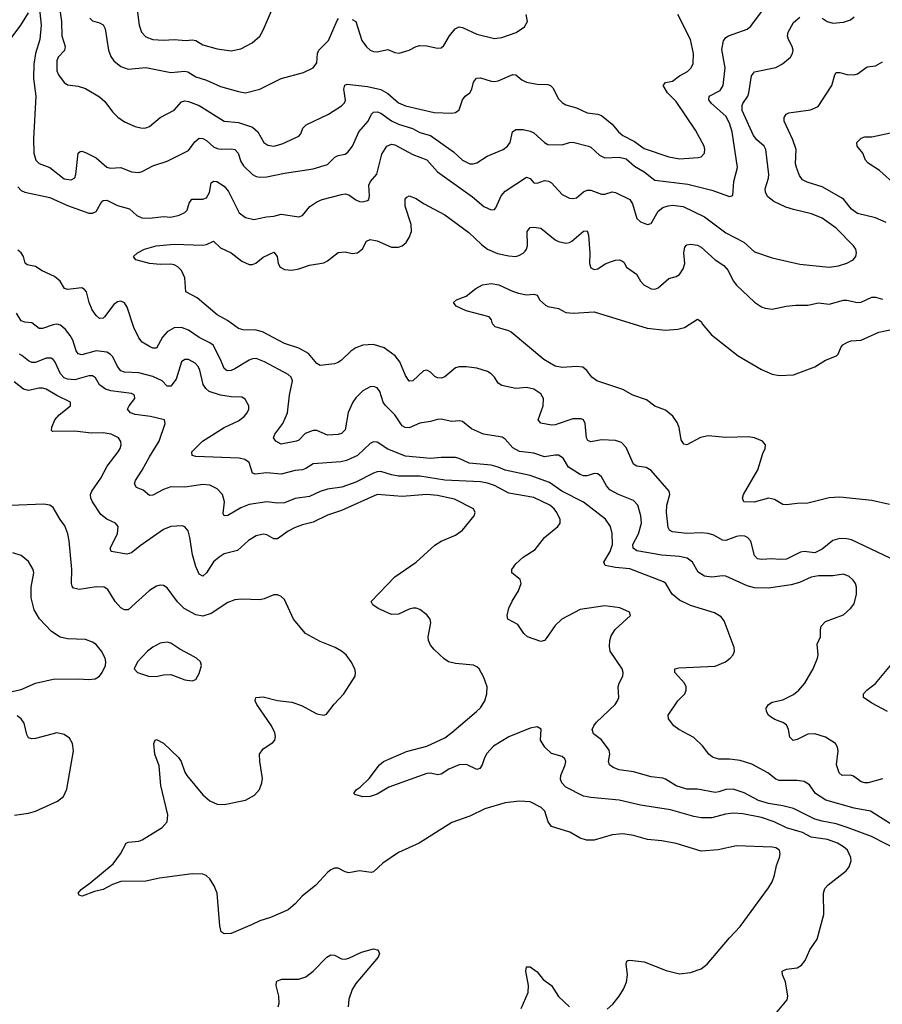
# Model space of a CAD drawing. Header units: inches. Extents: x 884691 to 1028259, y 526745 to 653629.
# Tile 17 of 241: x 943461 to 948309, y 542464 to 548001. Entities that reach past the tile are written whole.
import ezdxf

# ---------------------------------------------------------------- set-up
doc = ezdxf.new("R2010")
doc.units = ezdxf.units.IN
doc.header["$MEASUREMENT"] = 0
doc.layers.add('A9544', color=7, linetype='Continuous')

msp = doc.modelspace()

# ---------------------------------------------------------------- linework, layer by layer
at = {"layer": 'A9544', "color": 6}
for points, elevation in [([(943570, 548077.7), (943581, 547970), (943575, 547890), (943549.9, 547810), (943541, 547750), (943538.8, 547670), (943552.5, 547570), (943538.2, 547330), (943539.6, 547250), (943551.7, 547211.7), (943570, 547192.8), (943631.3, 547170), (943710, 547105.1), (943750, 547100.3), (943770, 547111.1), (943777.3, 547130), (943789.3, 547250.7), (943800.8, 547259.2), (943810, 547261.1), (943830, 547254), (943890, 547223.5), (943951.6, 547171.6), (943970, 547166.1), (944030, 547169.3), (944090, 547145.4), (944130, 547141.3), (944150, 547146.4), (944210, 547178.9), (944290, 547204.7), (944410, 547265.7), (944446.2, 547313.8), (944470, 547333.7), (944490, 547332.6), (944510, 547321.1), (944550, 547285.8), (944570, 547276.5), (944592.7, 547272.7), (944650, 547275.4), (944670.8, 547270.8), (944688.4, 547250), (944703.5, 547203.5), (944718.8, 547178.8), (944769.8, 547129.8), (944790, 547118.9), (944810, 547114.5), (944850, 547116.6), (944950, 547138.7), (945110, 547162.7), (945190, 547187.2), (945232, 547228), (945250, 547236.4), (945290, 547244.4), (945304.6, 547255.4), (945330.7, 547290), (945367.2, 547370), (945418.9, 547430), (945439, 547470), (945450, 547481.4), (945470, 547483.1), (945490, 547474.8), (945550, 547432.8), (945590, 547413.6), (945668.5, 547388.5), (945710, 547365.9), (945770.4, 547350.4), (945898.3, 547258.3), (945950, 547210.4), (945990, 547190.1), (946010, 547189.5), (946030, 547196.6), (946087.4, 547232.6), (946178.2, 547270), (946203.4, 547290), (946217.1, 547310), (946230.3, 547370), (946250, 547383.4), (946290, 547383.4), (946330, 547374.6), (946350, 547365), (946410, 547310.9), (946430, 547299.1), (946510, 547296.4), (946550, 547309.8), (946570, 547311.2), (946657.3, 547290), (946670, 547283.5), (946719.2, 547239.2), (946750, 547224.5), (946830, 547227.3), (946870, 547219), (946916.4, 547176.4), (946970, 547145.2), (947030, 547097.8), (947215.2, 547075.2), (947350, 547042.7), (947450, 547006.2), (947468, 547012), (947474.2, 547090), (947494.4, 547170), (947465.4, 547370), (947450, 547418.8), (947430, 547458.1), (947348.9, 547530), (947334.7, 547550), (947335.3, 547570), (947397.4, 547602.6), (947415.3, 547630), (947425.2, 547730), (947407.7, 547832.3), (947417.3, 547882.7), (947430, 547900.4), (947445, 547910), (947550, 547947.2), (947570, 547964.2), (947657.7, 548082.3)], 2700), ([(943678.9, 548110), (943695.8, 547990), (943697.6, 547910), (943715.7, 547850), (943712.2, 547827.8), (943677.7, 547790), (943669.2, 547770), (943670, 547713.7), (943678.9, 547690), (943710, 547647.6), (943730, 547634.4), (943790, 547627), (943830, 547614.5), (943910, 547566.1), (943940, 547540), (943982.9, 547482.9), (944012.4, 547452.4), (944050, 547427), (944110, 547399.7), (944150, 547391.4), (944170, 547392.7), (944190, 547400.2), (944250, 547450.6), (944330, 547492.5), (944370, 547538.1), (944390, 547544), (944410, 547540.7), (944470, 547517.6), (944609.7, 547429.7), (944690, 547423), (944770, 547397.3), (944799.9, 547370), (944833, 547310), (944855.2, 547295.2), (944890, 547290.2), (944936.4, 547303.6), (945030, 547346.2), (945041.1, 547358.9), (945052.3, 547390), (945071.9, 547410), (945196.1, 547470), (945270, 547516.7), (945286, 547534), (945291.6, 547548.4), (945281.9, 547610), (945287.6, 547632.4), (945301.6, 547638.4), (945415.7, 547624.3), (945490, 547608.9), (945530, 547585.3), (945590, 547534), (945630, 547517.3), (945790, 547478.8), (945890, 547475.9), (945910, 547479.2), (945930, 547494.4), (945949.5, 547550.5), (945964.6, 547570), (945990, 547590.1), (946001.5, 547610), (946011.9, 547650), (946028.2, 547671.7), (946050, 547673), (946110, 547654.9), (946130, 547653.7), (946150, 547657), (946233, 547693), (946250, 547691), (946282.4, 547662.4), (946309.2, 547649.2), (946370, 547639.1), (946430, 547636.4), (946444.5, 547630), (946456.8, 547616.8), (946490, 547555), (946512.5, 547532.5), (946530, 547522.6), (946590, 547505.2), (946650, 547477), (946710, 547468.8), (946730, 547461.9), (946790, 547412.9), (946826.5, 547370), (946850.1, 547350.1), (946915.4, 547315.4), (946970, 547276.1), (947110, 547230), (947170, 547218), (947274.2, 547225.8), (947290, 547230.1), (947309.6, 547250), (947311.8, 547270), (947307.5, 547290), (947258.7, 547378.7), (947150, 547541.1), (947101.8, 547590), (947077.9, 547630), (947090, 547648.4), (947130, 547654.6), (947170, 547684.8), (947214.9, 547710), (947234.5, 547730), (947245, 547755), (947247, 547810), (947231.2, 547890), (947159, 548030)], 2800), ([(943370, 547838.3), (943468, 547970), (943510, 548038.8)], 2700), ([(944118.7, 548070), (944132.7, 547970), (944145.9, 547930), (944170, 547903.5), (944210, 547888.9), (944270, 547885.3), (944330, 547888.9), (944395.8, 547884.2), (944430, 547887.2), (944450, 547883), (944490, 547860.2), (944570, 547837), (944650, 547826.6), (944703.7, 547836.3), (944768.4, 547871.6), (944810, 547909), (944830, 547941.6), (944876.5, 548050)], 3000), ([(945330, 548002.2), (945350, 547990.1), (945382.9, 547882.9), (945410, 547847.3), (945430, 547830), (945450, 547821.6), (945470, 547820.2), (945530, 547834), (945570, 547815.8), (945592.8, 547812.8), (945649.1, 547829.1), (945689.6, 547850.4), (945710, 547855.9), (945750, 547854.1), (945810, 547840.6), (945830, 547843.3), (945844.3, 547855.7), (945876.2, 547910), (945907.6, 547950), (945930, 547961), (945950, 547957), (946030, 547920.3), (946130, 547894.4), (946170, 547899.9), (946251.5, 547928.5), (946298.6, 547961.4), (946314.7, 547990), (946308, 548030)], 2900), ([(943450, 547060.4), (943470, 547040.7), (943490, 547030.1), (943630, 547000.4), (943730, 546956.1), (943850, 546913.5), (943870, 546912.5), (943890, 546922.1), (943922.2, 546977.8), (943930, 546984.3), (943950, 546986.1), (944010, 546955.6), (944078, 546938), (944119.4, 546899.4), (944147.2, 546887.2), (944190, 546885.4), (944270, 546894), (944310, 546890.2), (944358.1, 546901.8), (944390, 546916.9), (944402.5, 546930), (944412.6, 546970), (944427.7, 546992.3), (944490, 546991.1), (944510, 546999.4), (944527.3, 547030), (944537.4, 547082.6), (944550, 547093), (944568.5, 547091.5), (944610, 547064.2), (944635.4, 547035.4), (944694.1, 546914.1), (944730, 546889), (944777.3, 546877.3), (944847.7, 546892.3), (944890, 546895.9), (944930, 546906.6), (945030, 546891.9), (945050, 546899.5), (945092.4, 546950), (945130, 546976.8), (945160.2, 546990), (945270, 547018.2), (945290, 547020.8), (945310, 547016.5), (945350, 546987.5), (945370, 546978.8), (945390, 546976.8), (945416.3, 546983.7), (945423, 546990), (945427.5, 547010), (945423.4, 547070), (945431.9, 547090), (945468.1, 547131.9), (945495.7, 547244.3), (945524.8, 547290), (945550, 547301.8), (945570, 547297.7), (945670, 547242.7), (945750, 547213.7), (945810, 547145.1), (946005.1, 547005.1), (946070, 546950.4), (946110, 546932.5), (946130, 546934.2), (946137.8, 546942.2), (946167.6, 547010), (946190, 547037.5), (946310, 547115.9), (946330, 547108.5), (946350, 547083), (946370, 547082.5), (946410, 547096.2), (946433.5, 547093.5), (946450, 547083.6), (946510, 547017), (946550, 546996.8), (946570, 546994.8), (946590, 547000), (946630, 547032.6), (946650, 547042.1), (946670, 547042), (946730, 547020.3), (946750, 547019), (946790, 547032.9), (946810, 547029.5), (946889.9, 546989.9), (946905.4, 546965.4), (946930, 546882), (946950, 546863.8), (946990, 546849.4), (947010, 546854.8), (947050, 546924.1), (947075.5, 546944.5), (947105.3, 546954.7), (947130, 546957), (947190, 546949.7), (947310, 546892.2), (947430, 546802.2), (947530.1, 546750.1), (947590, 546696.2), (947690, 546661.9), (947846.1, 546626.1), (948010, 546609.1), (948063.2, 546616.8), (948109.1, 546630.9), (948144.5, 546650), (948160.9, 546670), (948164.5, 546690), (948159.7, 546710), (948146.9, 546730), (948050, 546828.2), (947970, 546883.9), (947910.9, 546910), (947810, 546933), (947767.3, 546947.3), (947698.5, 546978.5), (947664.9, 547004.9), (947652.2, 547030), (947650.9, 547050), (947670.2, 547110), (947670.9, 547130), (947654.9, 547270), (947644.3, 547290), (947604.4, 547324.4), (947584.7, 547350), (947522, 547490), (947521.1, 547518.9), (947524.2, 547530), (947552.3, 547570), (947559.3, 547590), (947574.6, 547685.4), (947590, 547707.8), (947710, 547732.5), (947747.5, 547752.5), (947792.6, 547790), (947804.4, 547810), (947807.3, 547830), (947803, 547850), (947781.9, 547890), (947776.9, 547910), (947779.9, 547930), (947810, 547985.8), (947844.9, 548015.1)], 2600), ([(943855.8, 548010), (943870, 547994.1), (943910, 547983.8), (943930, 547971.3), (943941.6, 547950), (943959.4, 547830), (943973.5, 547793.4), (943989.9, 547769.9), (944030, 547736.9), (944070, 547723.5), (944170, 547732.4), (944310, 547704.7), (944390, 547710.7), (944406.8, 547706.8), (944450, 547680), (944510, 547660), (944590, 547625.7), (944690, 547596.4), (944730, 547590.1), (944810, 547610.9), (944930, 547671), (945055.6, 547704.4), (945109.5, 547730.5), (945130, 547758.2), (945135.2, 547810), (945142.8, 547830), (945196.9, 547883.1), (945244.5, 547995.5), (945253.3, 548006.7)], 2900), ([(947970, 548010.1), (947999.1, 547990), (948030, 547980.7), (948090, 547986.8), (948130, 548000.1), (948150, 548017)], 2600), ([(948330, 546860.5), (948270, 546885.8), (948170, 546911.8), (948135.9, 546935.9), (948092.9, 546990), (948079.6, 546999.6), (947970, 547061.6), (947886.7, 547086.7), (947860.9, 547100.9), (947843.9, 547123.9), (947825.8, 547170), (947821.5, 547190), (947824.5, 547270), (947805.5, 547325.5), (947758, 547430), (947757.4, 547450), (947768.1, 547470), (947783.4, 547476.6), (947906.2, 547493.8), (947947.5, 547512.5), (948026.1, 547630), (948042.1, 547690), (948050, 547703.9), (948070, 547703.5), (948110, 547692.2), (948150, 547690.8), (948170, 547697), (948223.9, 547736.1), (948270, 547742.1), (948310, 547763)], 2500), ([(948384.3, 547070), (948292.2, 547152.2), (948230, 547193.6), (948213.6, 547210), (948199.2, 547250), (948167.5, 547290), (948165.7, 547310), (948190, 547334.4), (948210, 547341.3), (948250, 547342.2), (948380.7, 547370)], 2400), ([(948353.2, 544973.2), (948135.4, 545075.4), (948110, 545081.9), (948070, 545082.7), (948030, 545072.3), (947970, 545023.2), (947930, 545002.2), (947870, 545010.5), (947850, 545006.8), (947770, 544968.1), (947730, 544965.4), (947690, 544969.4), (947630, 544964.8), (947607.4, 544970), (947590, 544988.5), (947569.1, 545069.1), (947550.9, 545090), (947536.6, 545096.6), (947510, 545099), (947490, 545094.7), (947430, 545072.3), (947410, 545073.9), (947362.8, 545102.8), (947330, 545112.4), (947290, 545115.7), (947210, 545112.1), (947130, 545120.8), (947112.7, 545130), (947105.8, 545145.8), (947095.6, 545230), (947097.8, 545270), (947114.7, 545330), (947111.2, 545350), (947010, 545466.6), (946982.4, 545482.4), (946930, 545491.1), (946910, 545501.2), (946870, 545596), (946843.9, 545623.8), (946810, 545633.8), (946730, 545638.9), (946670, 545627.1), (946653.9, 545633.9), (946646.5, 545650), (946639.7, 545730), (946630.2, 545750.2), (946617.1, 545757.1), (946570, 545756.9), (946470, 545721.7), (946450, 545720.5), (946390, 545731.3), (946374.6, 545750), (946402.3, 545830), (946405.2, 545870), (946390, 545897), (946350, 545922.9), (946310, 545933.4), (946250, 545926.3), (946170, 545944.4), (946150, 545957.5), (946130, 545990), (946110.8, 546010), (946090, 546022.1), (946030, 546041.5), (945971, 546049), (945930, 546049.3), (945910, 546043.7), (945850, 545992.5), (945830, 545985.6), (945810, 545986.5), (945793.9, 545993.9), (945770, 546018.3), (945750, 546030.6), (945730, 546026.4), (945670, 545969.9), (945650, 545967.5), (945630, 545999.1), (945597.6, 546077.6), (945571.3, 546111.3), (945510, 546154.8), (945450, 546173.6), (945390, 546170), (945350, 546156), (945322.2, 546137.8), (945270, 546086.2), (945250, 546072.4), (945230, 546065.2), (945150, 546056.6), (945130, 546067.1), (945083.2, 546123.2), (945030, 546154.2), (944950, 546180.9), (944826, 546246), (944790, 546255.4), (944717.6, 546257.6), (944690, 546264.2), (944628.4, 546308.4), (944570, 546340.5), (944457.6, 546437.6), (944394.9, 546470), (944389.4, 546550), (944369.5, 546590), (944350, 546611.5), (944330, 546622.4), (944310, 546625.3), (944250, 546623.4), (944190, 546630.7), (944114.5, 546650), (944104.1, 546664.1), (944101.3, 546670), (944122.7, 546690), (944162.6, 546710), (944227.4, 546730), (944330, 546738), (944490, 546733.5), (944510, 546737.2), (944550, 546754.5), (944590, 546717.8), (944650, 546690.4), (944710, 546643.6), (944750, 546624.8), (944770, 546624.6), (944788.4, 546631.6), (944830, 546664.9), (944890, 546692.9), (944908.4, 546670), (944913.6, 546630), (944925.2, 546610), (944950, 546595.8), (944990, 546592.4), (945030, 546599.5), (945090, 546620.6), (945170, 546634.1), (945190, 546644.6), (945250, 546691.2), (945290, 546694.6), (945330, 546685.5), (945359.3, 546690), (945388.4, 546711.6), (945410, 546756.3), (945430, 546764.3), (945470, 546757.6), (945550, 546721), (945590, 546721.2), (945610.4, 546729.6), (945632.2, 546747.8), (945650, 546775.7), (945663.2, 546810), (945660.8, 546850), (945626.9, 546953.1), (945628.1, 546991.9), (945636.7, 547003.3), (945650, 547010.4), (945690, 546996), (945730, 546966.7), (945850, 546903.1), (945984.3, 546804.3), (946056.2, 546736.2), (946091, 546711), (946146.6, 546686.6), (946210, 546672.5), (946250, 546669.6), (946266, 546674), (946290, 546687.3), (946301.1, 546698.9), (946309.3, 546710.7), (946314.1, 546730), (946312.7, 546810), (946330, 546832.4), (946350, 546834.6), (946390, 546827.9), (946470, 546762.7), (946490, 546753.3), (946530, 546745), (946550, 546748.2), (946563.8, 546756.2), (946630, 546810.8), (946650, 546814.2), (946658.2, 546790), (946665.9, 546690), (946663.4, 546630), (946670, 546605.1), (946690, 546596.1), (946710, 546600.6), (946752.2, 546627.8), (946780.5, 546639.5), (946810, 546647.9), (946830, 546649.6), (946845.4, 546645.4), (946856.5, 546636.5), (946872, 546610), (946928, 546570), (946950.8, 546530.8), (946968.9, 546510), (947010, 546486.8), (947030, 546484.9), (947050, 546493.1), (947110, 546544.8), (947150, 546556.2), (947170, 546567.9), (947190, 546600.6), (947198.5, 546630), (947193.4, 546690), (947198.4, 546721.6), (947210, 546735.6), (947230, 546737.9), (947270, 546732.2), (947290, 546721.4), (947370, 546651), (947419.1, 546619.1), (947441.9, 546590), (947470, 546531.5), (947490, 546507.6), (947590, 546413.3), (947630, 546386), (947650, 546378), (947690, 546373.6), (947769.5, 546390.5), (947823.8, 546396.2), (947890, 546396.3), (947950, 546409.4), (948010, 546401.6), (948090, 546422.8), (948110, 546423.6), (948170, 546410.9), (948190, 546412.2), (948250, 546440.6), (948270, 546441.4), (948310, 546430)], 2500), ([(948310, 543731.5), (948230, 543710), (948210, 543708.7), (948190, 543714.5), (948147.4, 543747.4), (948130, 543752), (948083.4, 543750), (948065.8, 543765.8), (948052, 543810), (948060.4, 543890), (948057.9, 543910), (948045.6, 543930), (947990, 543966.5), (947930, 543985.8), (947890, 543983.3), (947830, 543953.8), (947807.8, 543947.8), (947790, 543966.9), (947781.5, 544010), (947770, 544035.8), (947750, 544049.2), (947704.9, 544064.9), (947680.1, 544080.1), (947668.9, 544090), (947658.9, 544110), (947657.1, 544130), (947669.6, 544150.4), (947690, 544163.1), (947750, 544176.6), (947810, 544206.3), (947839.8, 544230), (947874, 544270), (947919.9, 544350), (947944.8, 544410), (947947.8, 544430), (947942.9, 544490), (947962.4, 544530), (947960.7, 544570), (947964.9, 544590), (947990, 544615.9), (948090, 544654.1), (948131, 544689), (948150, 544715.6), (948163.4, 544770), (948163.4, 544810), (948157.5, 544830), (948144.5, 544850), (948121.9, 544870), (948090, 544882.1), (948030, 544874.3), (947950, 544874.3), (947910, 544866.7), (947843.9, 544836.1), (947796.2, 544823.8), (947670, 544803.8), (947590, 544805.8), (947550, 544816.9), (947430, 544870.8), (947410, 544872.7), (947350, 544865.4), (947310, 544871.5), (947274.4, 544894.4), (947241.7, 544950), (947212.8, 544972.8), (947170, 544982.8), (947070, 544988.9), (946930, 545014.9), (946908.7, 545030), (946906.9, 545050), (946939.4, 545110), (946955.2, 545170), (946951.6, 545210), (946935.1, 545270), (946910, 545298), (946826.7, 545330), (946777.4, 545357.4), (946759.5, 545379.5), (946730.9, 545430.9), (946710, 545447.4), (946690, 545449.5), (946650, 545436.7), (946630, 545436.2), (946610, 545442.8), (946544.6, 545484.6), (946514.6, 545534.6), (946490, 545551.9), (946470, 545552.9), (946410, 545542), (946350, 545563.2), (946270, 545572.4), (946233.2, 545593.2), (946190, 545642.6), (946173.3, 545653.3), (946067.3, 545670), (946001, 545701), (945950, 545742), (945930, 545745.1), (945890, 545740.6), (945830, 545753.7), (945810, 545752), (945770, 545740.5), (945710, 545732.6), (945650, 545705.1), (945627.1, 545707.1), (945610, 545716.5), (945570, 545778.9), (945514.1, 545834.1), (945503.6, 545850), (945484.6, 545910), (945470, 545930.6), (945450, 545939.1), (945430, 545936.8), (945390, 545913.5), (945350, 545874.1), (945332.4, 545850), (945307.8, 545792.2), (945290, 545694.2), (945270, 545673.2), (945250, 545667.9), (945190, 545665), (945130, 545690), (945110, 545690.7), (945066, 545674), (945030, 545637.3), (945016.9, 545630), (944930, 545613.6), (944901.2, 545630), (944886.8, 545650), (944895.8, 545670), (944940.7, 545730), (944966.7, 545790), (944977.5, 545890), (944993.4, 545970), (944986.6, 545990), (944970, 546006), (944837.4, 546077.4), (944790, 546094.7), (944770, 546094.4), (944750, 546087.1), (944670, 546037.5), (944650, 546028.1), (944627.2, 546027.2), (944610, 546040.1), (944590.1, 546090), (944547.5, 546170), (944530, 546183.8), (944470, 546212.9), (944410, 546254.8), (944370, 546269.4), (944330, 546268), (944290, 546244.9), (944263.9, 546216.1), (944230, 546154.5), (944210, 546154), (944190, 546162.3), (944150, 546188.1), (944130, 546211.4), (944102, 546270), (944064.8, 546384.8), (944050, 546408.7), (944030, 546418.1), (944010, 546414.8), (943990, 546399.3), (943937.3, 546330), (943930, 546323.3), (943910, 546319.9), (943890, 546337), (943868.1, 546370), (943851.8, 546410), (943836, 546470), (943824.3, 546484.3), (943810, 546492.1), (943730, 546483.4), (943712.2, 546490), (943688.6, 546530), (943656.9, 546556.9), (943587.7, 546587.7), (943550, 546613.7), (943502.4, 546622.5), (943492, 546632), (943481.5, 546670), (943470, 546689.5), (943450, 546705.6)], 2600), ([(948350, 545275.4), (948250, 545297.7), (948070, 545316.7), (948010, 545311.4), (947890, 545281.3), (947830, 545281), (947770, 545272.4), (947750, 545275.4), (947702.7, 545302.7), (947670, 545311), (947588, 545288), (947529.9, 545289.9), (947523.9, 545310), (947528.9, 545330), (947609.6, 545470), (947637.8, 545562.2), (947650.4, 545590), (947651.7, 545610), (947635.6, 545630), (947590, 545650), (947555.5, 545655.5), (947430, 545651.3), (947330, 545661.4), (947287.8, 545652.2), (947211, 545611), (947193.7, 545613.7), (947178.7, 545638.7), (947167.4, 545707.4), (947156.2, 545736.2), (947131.4, 545771.4), (947090, 545804.5), (947030, 545826.9), (946983, 545863), (946906.6, 545890), (946850, 545920.4), (946704.2, 545970), (946675.7, 545990), (946647.6, 546027.6), (946626.5, 546046.5), (946590, 546050.7), (946510, 546044.5), (946470, 546052.9), (946407.4, 546090), (946223.6, 546243.6), (946210, 546251.6), (946133, 546273), (946117.6, 546290), (946112.5, 546312.5), (946099.3, 546330), (945970, 546363.4), (945913.1, 546390), (945899.8, 546410), (945915, 546425), (945970, 546447), (946023.6, 546490), (946061.6, 546510), (946110, 546516.7), (946154.2, 546510), (946230, 546474.6), (946263.7, 546463.7), (946310, 546453.6), (946350, 546456.9), (946370, 546452), (946384.4, 546424.4), (946416.1, 546396.1), (946430, 546388.3), (946490, 546375.9), (946530, 546353.9), (946571.3, 546351.3), (946690, 546358.3), (946986.6, 546266.6), (947090, 546254.6), (947160.2, 546259.7), (947196.4, 546270), (947270, 546316.8), (947290, 546304), (947295.9, 546290), (947349.3, 546229.3), (947499.1, 546110), (947630, 546033.1), (947690, 546008.3), (947730, 545999.4), (947810, 546003.2), (947930, 546048.3), (947990, 546086), (948052.2, 546110), (948060.6, 546119.4), (948078.5, 546161.5), (948087.8, 546172.2), (948113, 546187), (948134.4, 546194.4), (948190, 546198.2), (948290, 546243.7), (948370, 546260.6)], 2400), ([(948370, 543470.1), (948241.8, 543550), (948150, 543568), (947991.5, 543611.5), (947933, 543650), (947898.8, 543698.8), (947870, 543717.3), (947830, 543723.1), (947730, 543723.3), (947710, 543730.7), (947665.1, 543765.1), (947575.3, 543815.3), (947510, 543835.8), (947450, 543842.9), (947390, 543842.5), (947354, 543854), (947333.2, 543870), (947297.9, 543917.9), (947250, 543963.6), (947165, 544010), (947137, 544030), (947108.2, 544070), (947104.5, 544090), (947159.6, 544170), (947198.4, 544210), (947207.1, 544230), (947206.1, 544250), (947196.6, 544270), (947143.1, 544330), (947142.9, 544350), (947164.7, 544355.3), (947370, 544366), (947427.4, 544390), (947454.1, 544410), (947470.4, 544430), (947477.5, 544450), (947477.1, 544470), (947420.7, 544620.7), (947402.9, 544642.9), (947365.8, 544665.8), (947230, 544707.3), (947170, 544736.7), (947127.2, 544770), (947093.2, 544830), (947079.7, 544839.7), (946890, 544913.5), (946810, 544920.5), (946751.6, 544931.6), (946743.4, 544950), (946780, 545010), (946791.7, 545050), (946790.9, 545110.9), (946782, 545150), (946752.5, 545192.5), (946630, 545287.1), (946507.1, 545350), (946437.9, 545397.9), (946330, 545437.8), (946190, 545467.1), (946150, 545485.3), (946110, 545496.6), (945987.6, 545507.6), (945930, 545533.7), (945910, 545538.1), (945830, 545538.3), (945770, 545533.1), (945630, 545546.4), (945530, 545586.2), (945470, 545625.9), (945450, 545627), (945430, 545617.1), (945359.1, 545550), (945297.1, 545522.9), (945265, 545515), (945110, 545503.9), (945070, 545476.4), (945050.9, 545469.1), (945010, 545466.3), (944930, 545444.7), (944850, 545452.9), (944784.4, 545444.4), (944770, 545450.4), (944750, 545511.5), (944727.1, 545527.1), (944695.3, 545535.3), (944450, 545545.4), (944429.8, 545549.8), (944429, 545570), (944488.8, 545631.2), (944610, 545708.5), (944690, 545745.8), (944723.2, 545770), (944740.2, 545790), (944749, 545810), (944748.9, 545830), (944727.3, 545867.3), (944710, 545877.6), (944650, 545879.8), (944590, 545889), (944526.3, 545910), (944506.5, 545926.5), (944492.5, 545950), (944473.5, 546030), (944464.4, 546050), (944446.7, 546070), (944410, 546089.5), (944389.6, 546090.4), (944370, 546076.2), (944340.3, 545979.6), (944310, 545940.2), (944290, 545939.7), (944261.6, 545970), (944210, 545994.3), (944130, 546014.9), (944050, 546018.7), (944030, 546026.3), (944010.1, 546050.1), (943984.5, 546104.5), (943970, 546120.4), (943950, 546131), (943890, 546138.5), (943810, 546116.7), (943790, 546121.5), (943778.2, 546138.2), (943758.9, 546198.9), (943745.4, 546225.4), (943718.5, 546258.5), (943690, 546282.5), (943670, 546288.2), (943650, 546285.8), (943590, 546264.4), (943570, 546264.8), (943530, 546295.8), (943490, 546299.8), (943470, 546307.9), (943442.3, 546350)], 2700), ([(948410, 543324.8), (948247.3, 543407.3), (948117.1, 543457.1), (948050, 543479.3), (947970, 543493.7), (947930, 543505.5), (947810, 543564.8), (947750, 543580.5), (947670, 543593.3), (947613.5, 543610), (947532.9, 543652.9), (947470, 543673.8), (947430, 543672.9), (947390, 543658.3), (947370, 543655.8), (947270, 543673.8), (947210, 543674.7), (947150, 543692.3), (947090.9, 543730.9), (947076.1, 543736.1), (947010, 543742.5), (946910, 543771.7), (946830, 543782.4), (946795.7, 543795.7), (946776.2, 543810), (946770, 543830), (946777.6, 543870), (946773.3, 543893.3), (946730.7, 543950.7), (946685.7, 543985.7), (946679.1, 544010), (946686.9, 544030), (946703.4, 544050), (946807, 544150), (946821.2, 544170), (946827.8, 544190), (946825.1, 544250), (946829.9, 544270.1), (946850.3, 544310), (946853.3, 544330), (946847.7, 544350), (946779.7, 544450), (946775.3, 544475.3), (946776.9, 544510), (946784.2, 544535.8), (946808.3, 544571.7), (946893.3, 544650), (946888.2, 544670), (946834.5, 544694.5), (946750, 544704.8), (946610, 544684.1), (946507.3, 544630), (946470, 544594.3), (946419.5, 544520.5), (946410, 544510.6), (946390, 544504.8), (946315.2, 544530), (946293.7, 544550), (946260.4, 544600.4), (946204, 544630), (946201, 544650), (946209.1, 544690.9), (946228.3, 544731.7), (946264.4, 544790), (946279.9, 544830), (946273.1, 544853.1), (946227.3, 544890), (946227.5, 544910), (946250, 544940.2), (946290, 544978.3), (946358, 545022), (946410, 545088.7), (946484.6, 545150), (946499, 545170), (946499, 545190), (946479.7, 545230), (946465.1, 545250), (946439.8, 545270), (946350, 545313.3), (946210, 545337.5), (946130, 545380.9), (946090, 545395.4), (946050, 545401.5), (945849.4, 545410.6), (945710, 545433.3), (945590, 545434.2), (945550, 545440.6), (945490, 545459.3), (945470, 545458.5), (945450, 545451.2), (945350, 545399.4), (945271.6, 545371.6), (945190, 545361), (945150, 545348.4), (945090, 545320.3), (945010, 545309.2), (944950, 545284.9), (944910, 545281.4), (944850, 545290.3), (944750, 545274.2), (944704.1, 545255.9), (944630, 545211.9), (944610.9, 545210.9), (944604.3, 545224.3), (944611.4, 545290), (944600.1, 545330), (944570, 545363.6), (944530, 545382.5), (944490, 545388), (944390, 545371.8), (944310, 545373.5), (944270, 545358.4), (944210, 545326.6), (944190, 545325.3), (944154.8, 545354.8), (944118.2, 545370), (944106.4, 545390), (944111.7, 545410), (944150, 545466.8), (944190, 545542.7), (944244.3, 545630), (944279.4, 545730), (944275.2, 545750), (944195.5, 545770), (944110, 545780.7), (944083.6, 545790), (944067.2, 545810), (944075.7, 545830), (944107.3, 545870), (944106.9, 545890), (944090, 545899.6), (943973.6, 545913.6), (943943.7, 545923.7), (943910, 545948.4), (943886.2, 545986.2), (943870, 545997.6), (943850, 545997.6), (943770, 545976.2), (943730, 545980.1), (943710, 545987.8), (943689.5, 546009.5), (943658.8, 546078.8), (943650, 546090.9), (943637.4, 546097.4), (943610, 546098), (943550, 546072.7), (943530, 546072.5), (943510, 546081.9), (943473, 546113), (943459.1, 546119.1)], 2800), ([(947707.7, 542410), (947774.4, 542490), (947778.6, 542510), (947764, 542590), (947748.9, 542630), (947746.8, 542650), (947770, 542661.5), (947830, 542669.1), (947855.6, 542684.4), (947875, 542710), (947901.4, 542770), (947942.3, 542830), (947981.2, 542970), (947978.9, 543090), (947985.4, 543114.6), (948003.8, 543136.2), (948105.6, 543214.3), (948123.1, 543236.9), (948134.4, 543270), (948131.3, 543290), (948112.4, 543330), (948090.8, 543350), (948056.3, 543370), (948000.4, 543390), (947910, 543404.1), (947860.8, 543430), (947770, 543455.8), (947700.5, 543490), (947630, 543514.6), (947525.3, 543534.7), (947470, 543538.3), (947426.9, 543533.1), (947350, 543513.3), (947290, 543512.3), (947250, 543519.7), (947118.2, 543558.2), (946950, 543584.5), (946830, 543612.4), (946670, 543626.8), (946630, 543635), (946530, 543685.6), (946507.2, 543710), (946499.8, 543730), (946501.3, 543750), (946527.3, 543810), (946530.2, 543830), (946524.4, 543844.5), (946510, 543857.7), (946450, 543875.4), (946412.1, 543910), (946387.6, 543950), (946391, 544011), (946370, 544023.9), (946330, 544016.1), (946210, 543967.9), (946123.6, 543916.4), (946085.6, 543874.4), (946072.8, 543850), (946060.6, 543810), (946047.8, 543790), (946030, 543785.2), (945971.7, 543811.7), (945930, 543811.3), (945872.7, 543787.3), (945830, 543757.5), (945810, 543753.8), (945770, 543764.7), (945750, 543762.4), (945535.2, 543684.8), (945470, 543646.4), (945430, 543632.1), (945389.9, 543629.9), (945344.2, 543644.2), (945339.6, 543650), (945352.6, 543670), (945374.5, 543685.5), (945425.3, 543734.7), (945482.7, 543810), (945505.2, 543830), (945634.5, 543885.5), (945750, 543915.1), (945850, 543963.5), (945890, 543991.8), (946028.6, 544110), (946050, 544131.8), (946074.3, 544170), (946086.4, 544210), (946087.6, 544250), (946070, 544302.7), (946042.5, 544350), (946030, 544362.1), (946010.7, 544370.7), (945910, 544381), (945870, 544390.2), (945845.9, 544405.9), (945790, 544459.1), (945770, 544484), (945758.6, 544510), (945756.8, 544530), (945772.1, 544610), (945767.1, 544630), (945750, 544654), (945710, 544683.4), (945690, 544691.2), (945671.5, 544691.5), (945650, 544687), (945590, 544658), (945550, 544656.6), (945474.8, 544690), (945445.8, 544710), (945437.1, 544730), (945570, 544868.5), (945689.6, 544950.4), (945794.2, 545045.8), (945830, 545067.6), (945910, 545102.2), (945949.4, 545130.6), (946014.5, 545210), (946020.5, 545230), (946010.5, 545250), (945904.6, 545304.6), (945810, 545326.1), (945750, 545330.2), (945610, 545319.2), (945470, 545330.5), (945270, 545241), (945190, 545214.9), (945110, 545175.2), (945050, 545161), (945010, 545145.4), (944970, 545125.6), (944910, 545081), (944890, 545081.3), (944850, 545103.4), (944830, 545107), (944790, 545097.8), (944747.3, 545072.7), (944684.8, 545015.2), (944610, 544996.3), (944581.3, 544978.7), (944550, 544952), (944510, 544890.7), (944490, 544872), (944470, 544882.8), (944450, 544925.2), (944432.5, 544992.5), (944417, 545090), (944406.9, 545126.9), (944390, 545148.7), (944374.2, 545154.2), (944310, 545151.1), (944270, 545134.7), (944138.3, 545041.7), (944090, 545002.1), (944064, 544996), (943974.9, 545010), (943970.2, 545030), (944010.3, 545110), (944013.6, 545150), (943998.7, 545170), (943950, 545191.4), (943917.6, 545217.6), (943870.2, 545290), (943861.4, 545310), (943859.5, 545330), (943865.7, 545350), (943917.6, 545422.4), (943951.9, 545490), (944014.6, 545570), (944025.4, 545590), (944030.6, 545610), (944029.4, 545629.4), (944017.1, 545650), (943975.4, 545670), (943930, 545678.2), (943863.3, 545676.7), (943770, 545686.2), (943644.8, 545684.8), (943640.1, 545690), (943641.1, 545710), (943659.1, 545750), (943682, 545778), (943745.9, 545830), (943746.6, 545850), (943670, 545887.3), (943610, 545923), (943590, 545929), (943570, 545928.9), (943510, 545914.8), (943483.1, 545923.1), (943430, 545963.8)], 2900), ([(946763.3, 542436.7), (946794.5, 542465.5), (946829.2, 542510.8), (946854.7, 542550), (946872.1, 542587.9), (946876.7, 542630), (946868.5, 542691.5), (946873.2, 542706.8), (946878.9, 542710), (946890, 542713), (946970, 542702.2), (947094.2, 542654.2), (947170, 542635.6), (947230, 542643.2), (947290, 542663.2), (947324.7, 542690), (947450, 542837.3), (947510, 542901.1), (947670, 543118.8), (947690, 543153.7), (947703, 543190), (947714.8, 543245.2), (947730.8, 543290), (947734.4, 543310), (947730.3, 543330), (947710, 543343.1), (947690, 543347.3), (947490, 543355.8), (947387.3, 543332.7), (947290, 543325.8), (947150, 543367.6), (947070, 543383.8), (946990, 543391.4), (946910, 543414), (946850, 543422), (946790, 543417.2), (946690, 543388), (946646.7, 543386.7), (946610, 543398.1), (946552.5, 543432.5), (946450, 543464.8), (946430.9, 543490.8), (946411.5, 543550), (946391.9, 543570), (946330, 543601.9), (946270, 543606.7), (946190, 543596.8), (946075.8, 543564.2), (945990, 543521.2), (945890, 543486.5), (945706.2, 543370), (945590, 543317.9), (945502.5, 543257.5), (945450, 543209.9), (945435.6, 543204.4), (945370, 543214.8), (945310, 543203.7), (945290, 543208.7), (945250, 543230.5), (945230, 543228.8), (945210, 543220.4), (945190, 543205), (945126, 543134), (945048, 543072), (945010, 543028.5), (944970, 542994.5), (944870, 542952.7), (944810, 542933.9), (944768, 542912), (944650, 542863.2), (944610, 542859.8), (944592.4, 542872.4), (944585.4, 542905.4), (944571.2, 543090), (944554.7, 543130), (944529.9, 543169.9), (944508.3, 543188.3), (944490, 543196), (944430, 543198.1), (944246.6, 543173.4), (944170, 543156.5), (944030, 543154.3), (943982.1, 543137.9), (943930, 543109.1), (943881.1, 543098.9), (943812, 543072), (943796.8, 543076.8), (943789.8, 543090), (943806.5, 543110), (943855.6, 543144.4), (943986.6, 543253.4), (944027, 543310), (944058.6, 543370), (944070, 543376.3), (944130, 543380.6), (944150, 543388.7), (944261.9, 543458.1), (944289.4, 543490), (944292.7, 543530), (944255, 543695), (944244.6, 543804.6), (944220.1, 543870), (944215.2, 543930), (944221.5, 543950), (944230, 543953.7), (944270, 543933.1), (944352.9, 543852.9), (944368.2, 543830), (944388.8, 543770), (944401.1, 543750), (944490, 543642.1), (944530, 543607.9), (944570, 543590.4), (944610, 543587.1), (944730, 543611.9), (944780.7, 543639.3), (944807.8, 543672.2), (944822.1, 543710), (944825.9, 543734.1), (944809.7, 543830), (944809.4, 543870.6), (944830, 543901.1), (944884.3, 543935.7), (944895, 543950), (944898.5, 543970), (944894.8, 543990), (944875.7, 544030), (944793, 544150), (944783.7, 544170), (944787.3, 544190), (944830, 544192.9), (944910, 544172.1), (944990, 544163.9), (945044, 544144), (945130, 544097.5), (945170, 544089.5), (945185.1, 544094.9), (945228.3, 544151.7), (945283, 544210), (945345.7, 544310), (945349, 544330), (945344.7, 544350), (945324.5, 544390), (945294.9, 544430), (945269.2, 544450), (945233.2, 544470), (945150, 544504.5), (945067.8, 544550), (944999.5, 544630), (944950, 544740.2), (944930, 544758), (944910, 544765.8), (944890, 544766.4), (944835.7, 544744.3), (944810, 544739), (944710, 544742.9), (944670, 544739.4), (944630, 544722.7), (944537.8, 544662.2), (944490, 544647.4), (944450, 544654.5), (944386.2, 544690), (944348.2, 544728.2), (944290, 544806.3), (944270, 544818.9), (944250, 544820.7), (944230, 544814.8), (944190, 544790.8), (944070, 544682.6), (944050, 544682.1), (944030, 544694), (943998, 544730), (943956.2, 544796.2), (943935.7, 544810), (943891.3, 544811.3), (943796.9, 544796.9), (943763.9, 544803.9), (943755.2, 544815.2), (943751.9, 544830), (943753.1, 544910), (943739.2, 545070), (943731, 545109), (943714.7, 545154.7), (943688.6, 545190), (943650, 545258.5), (943630, 545270.4), (943595.9, 545275.9), (943410, 545268.9)], 3000), ([(943410, 544220.7), (943470, 544234.1), (943550, 544269.7), (943650, 544291.9), (943790, 544295.2), (943850, 544290.4), (943885.4, 544294.6), (943909.1, 544310), (943924.7, 544330), (943944.1, 544370), (943945.6, 544390), (943940.9, 544410), (943919.9, 544450), (943890, 544486.7), (943870, 544500.9), (943830, 544515.7), (943730, 544519.9), (943688, 544528), (943640.4, 544560.4), (943571.5, 544631.6), (943543.1, 544683.1), (943525.3, 544750), (943526.4, 544810), (943539.9, 544890), (943536.6, 544910), (943510, 544954.4), (943470, 544987.4), (943423.1, 545003.1)], 3100), ([(948339, 544110), (948250, 544156.8), (948203.6, 544190), (948203.7, 544210), (948221.9, 544230), (948271.3, 544268.7), (948354.7, 544370)], 2500), ([(943432.4, 543527.6), (943510, 543538.8), (943550, 543549.7), (943674, 543606), (943707.1, 543632.9), (943725.9, 543674.1), (943762.7, 543890), (943758.1, 543930), (943740.8, 543960.8), (943710, 543982), (943670, 543990.4), (943550, 543959.2), (943530, 543957), (943510, 543962.4), (943500.6, 543980.6), (943485.4, 544045.4), (943469.9, 544069.9), (943446.1, 544086.1)], 3100), ([(944913.3, 542450), (944918.5, 542470), (944917.3, 542510), (944901.5, 542570), (944904.9, 542590), (944910, 542595.5), (944934.9, 542605.1), (945030, 542605.1), (945070, 542618.3), (945109.9, 542650), (945187, 542730), (945210, 542741.9), (945230, 542741.3), (945270, 542719.4), (945290, 542718), (945310, 542722.9), (945382.2, 542757.8), (945450, 542775.2), (945472, 542770), (945479.3, 542759.3), (945483.7, 542750), (945475.3, 542730), (945350, 542581.4), (945330, 542546.6), (945310, 542492.7), (945306.8, 542450)], 3000), ([(946279.7, 542440.3), (946318.3, 542530), (946320.7, 542570), (946305.6, 542650), (946310, 542675.3), (946330, 542675.3), (946370, 542646.7), (946403.3, 542603.3), (946449.2, 542569.2), (946490, 542508.6), (946550, 542449.4)], 3000)]:
    msp.add_lwpolyline(points, dxfattribs=dict(at, elevation=elevation))
at = {"layer": 'A9544', "color": 6, "elevation": 3100}
msp.add_lwpolyline([(944290, 544501.3), (944250, 544494.4), (944210, 544472.7), (944179.8, 544450), (944123.7, 544390), (944104.6, 544350), (944123.8, 544330), (944184.4, 544310), (944227.7, 544307.7), (944270, 544317), (944310, 544317.9), (944390, 544287.9), (944430, 544282.6), (944450, 544291), (944470, 544324.4), (944482.2, 544370), (944477.3, 544390), (944454.8, 544410), (944421.8, 544430), (944360.3, 544460.3), (944310, 544494.7)], close=True, dxfattribs=at)

doc.saveas('drawing.dxf')
